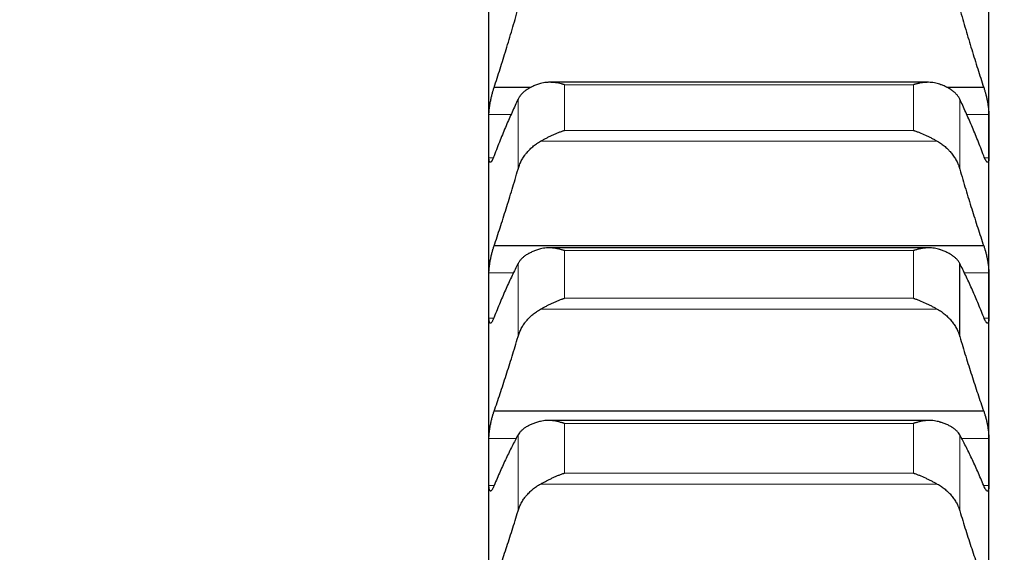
# Model space of a CAD drawing. Header units: inches. Extents: x 0 to 20790, y -12 to 14700.
# Tile 159 of 256: x 6214 to 6316, y 10402 to 10457. Entities that reach past the tile are written whole.
import ezdxf

# ---------------------------------------------------------------- set-up
doc = ezdxf.new("R2010")
doc.units = ezdxf.units.IN
doc.layers.add('1', color=7, linetype='Continuous', true_color=0xffffff)
doc.layers.add('254', color=7, linetype='Continuous', true_color=0xffffff)
doc.styles.add('latin_extended', font='simplex.shx')
doc.dimstyles.get("Standard").update_dxf_attribs({"dimtxt": 0.18, "dimasz": 0.18, "dimexe": 0.18, "dimexo": 0.0625, "dimgap": 0.09, "dimtad": 0, "dimtih": 1, "dimtoh": 1, "dimdec": 4, "dimzin": 0, "dimdsep": 46, "dimtxsty": 'Standard', "dimcen": 0.09, "dimadec": 0, "dimazin": 0, "dimtfac": 1, "dimtdec": 4, "dimtofl": 0, "dimtmove": 0, "dimatfit": 3, "dimfxl": 1, "dimtolj": 1, "dimtzin": 0, "dimarcsym": 0})

# ---------------------------------------------------------------- blocks, each defined once
blk = doc.blocks.new('_U2')
at = {"layer": '254', "color": 3, "linetype": 'Continuous', "lineweight": 13, "transparency": 16777216}
for p, q in [((7346.06, 11562.4), (7346.06, 8391.82)), ((658.56, 9851.46), (658.56, 8391.82)), ((781.06, 8426.82), (7223.56, 8426.82))]:
    blk.add_line(p, q, dxfattribs=at)
at = {"layer": '254', "color": 3, "transparency": 16777216}
for points in [[(781.06, 8447.23), (781.06, 8406.4), (658.56, 8426.82)], [(7223.56, 8406.4), (7223.56, 8447.23), (7346.06, 8426.82)]]:
    blk.add_solid(points, dxfattribs=at)
at = {"layer": 'Defpoints', "color": 0, "transparency": 16777216}
for p in [(7346.06, 11597.4), (658.56, 9886.46), (7346.06, 8426.82)]:
    blk.add_point(p, dxfattribs=at)
at = {"layer": '254', "color": 2, "lineweight": 13, "transparency": 16777216, "insert": (3786.47, 8610.57), "char_height": 122.5, "attachment_point": 1, "style": 'latin_extended'}
blk.add_mtext('\\A1;6687', dxfattribs=at)

msp = doc.modelspace()

# ---------------------------------------------------------------- linework, layer by layer
at = {"layer": '1', "color": 2, "linetype": 'Continuous', "lineweight": 25}
for p, q in [((6262.558, 10445.26), (6262.558, 10461.085)), ((6314.558, 10445.26), (6314.558, 10461.085)), ((6266.941, 10450.308), (6263.096, 10450.308)), ((6308.239, 10450.858), (6268.86, 10450.858)), ((6314.021, 10450.308), (6310.141, 10450.308)), ((6262.558, 10428.681), (6262.558, 10445.26)), ((6314.558, 10428.681), (6314.558, 10445.26)), ((6314.021, 10433.838), (6263.096, 10433.838)), ((6308.314, 10433.634), (6268.776, 10433.634)), ((6311.532, 10424.406), (6311.532, 10432.004)), ((6262.558, 10411.374), (6262.558, 10428.681)), ((6314.558, 10411.374), (6314.558, 10428.681)), ((6314.021, 10416.633), (6263.096, 10416.633)), ((6308.391, 10415.676), (6268.694, 10415.676)), ((6262.558, 10393.368), (6262.558, 10411.374)), ((6314.558, 10393.368), (6314.558, 10411.374))]:
    msp.add_line(p, q, dxfattribs=at)
at = {"layer": '1', "color": 110, "linetype": 'Continuous', "lineweight": 13}
for p, q in [((6306.702, 10450.606), (6270.414, 10450.606)), ((6270.414, 10445.853), (6270.414, 10450.606)), ((6306.702, 10445.853), (6306.702, 10450.606)), ((6265.585, 10441.819), (6265.585, 10449.098)), ((6311.532, 10441.819), (6311.532, 10449.098)), ((6264.909, 10447.501), (6262.561, 10447.501)), ((6314.556, 10447.501), (6312.208, 10447.501)), ((6306.702, 10445.853), (6270.414, 10445.853)), ((6309.19, 10444.729), (6267.927, 10444.729)), ((6263.013, 10443.019), (6262.561, 10443.019)), ((6314.556, 10443.019), (6314.1, 10443.019)), ((6306.702, 10433.355), (6270.414, 10433.355)), ((6270.414, 10428.393), (6270.414, 10433.355)), ((6306.702, 10428.393), (6306.702, 10433.355)), ((6265.585, 10424.406), (6265.585, 10432.004)), ((6265.148, 10431.024), (6262.561, 10431.024)), ((6314.556, 10431.024), (6311.968, 10431.024)), ((6306.702, 10428.393), (6270.414, 10428.393)), ((6309.19, 10427.26), (6267.927, 10427.26)), ((6263.058, 10426.337), (6262.561, 10426.337)), ((6314.556, 10426.337), (6314.056, 10426.337)), ((6306.702, 10415.369), (6270.414, 10415.369)), ((6270.414, 10410.207), (6270.414, 10415.369)), ((6306.702, 10410.207), (6306.702, 10415.369)), ((6265.585, 10406.272), (6265.585, 10414.177)), ((6311.532, 10406.272), (6311.532, 10414.177)), ((6265.415, 10413.817), (6262.561, 10413.817)), ((6314.556, 10413.817), (6311.702, 10413.817)), ((6306.702, 10410.207), (6270.414, 10410.207)), ((6309.19, 10409.066), (6267.927, 10409.066)), ((6263.087, 10408.932), (6262.561, 10408.932)), ((6314.556, 10408.932), (6314.085, 10408.932))]:
    msp.add_line(p, q, dxfattribs=at)
at = {"layer": '1', "color": 2, "linetype": 'Continuous', "lineweight": 25}
for points in [[(6263.096, 10450.308), (6263.307, 10450.949), (6263.727, 10452.251), (6264.352, 10454.264), (6264.971, 10456.339), (6265.381, 10457.762), (6265.585, 10458.484)], [(6311.532, 10458.484), (6311.736, 10457.762), (6312.146, 10456.339), (6312.765, 10454.264), (6313.39, 10452.251), (6313.81, 10450.949), (6314.021, 10450.308)], [(6265.585, 10449.098), (6265.381, 10448.671), (6264.971, 10447.783), (6264.352, 10446.359), (6263.727, 10444.843), (6263.307, 10443.77), (6263.096, 10443.218)], [(6314.021, 10443.218), (6313.81, 10443.77), (6313.39, 10444.843), (6312.765, 10446.359), (6312.146, 10447.783), (6311.736, 10448.671), (6311.532, 10449.098)], [(6262.558, 10445.26), (6262.558, 10446.007), (6262.559, 10446.754), (6262.561, 10447.501)], [(6314.556, 10447.501), (6314.557, 10446.754), (6314.558, 10446.007), (6314.558, 10445.26)], [(6262.561, 10443.019), (6262.559, 10443.766), (6262.558, 10444.513), (6262.558, 10445.26)], [(6314.558, 10445.26), (6314.558, 10444.513), (6314.557, 10443.766), (6314.556, 10443.019)], [(6263.096, 10433.838), (6263.307, 10434.46), (6263.727, 10435.725), (6264.352, 10437.688), (6264.971, 10439.715), (6265.381, 10441.111), (6265.585, 10441.819)], [(6311.532, 10441.819), (6311.736, 10441.111), (6312.146, 10439.715), (6312.765, 10437.688), (6313.39, 10435.725), (6313.81, 10434.46), (6314.021, 10433.838)], [(6265.585, 10432.004), (6265.381, 10431.603), (6264.971, 10430.769), (6264.352, 10429.422), (6263.727, 10427.978), (6263.307, 10426.953), (6263.096, 10426.424)], [(6314.021, 10426.424), (6313.81, 10426.953), (6313.39, 10427.978), (6312.765, 10429.422), (6312.146, 10430.769), (6311.736, 10431.603), (6311.532, 10432.004)], [(6262.558, 10428.681), (6262.558, 10429.462), (6262.559, 10430.243), (6262.561, 10431.024)], [(6314.556, 10431.024), (6314.557, 10430.243), (6314.558, 10429.462), (6314.558, 10428.681)], [(6262.561, 10426.337), (6262.559, 10427.118), (6262.558, 10427.9), (6262.558, 10428.681)], [(6314.558, 10428.681), (6314.558, 10427.9), (6314.557, 10427.118), (6314.556, 10426.337)], [(6263.096, 10416.633), (6263.307, 10417.234), (6263.727, 10418.461), (6264.352, 10420.37), (6264.971, 10422.347), (6265.381, 10423.712), (6265.585, 10424.406)], [(6311.532, 10424.406), (6311.736, 10423.712), (6312.146, 10422.347), (6312.765, 10420.37), (6313.39, 10418.461), (6313.81, 10417.234), (6314.021, 10416.633)], [(6265.585, 10414.177), (6265.381, 10413.804), (6264.971, 10413.024), (6264.352, 10411.755), (6263.727, 10410.388), (6263.307, 10409.411), (6263.096, 10408.906)], [(6314.021, 10408.906), (6313.81, 10409.411), (6313.39, 10410.388), (6312.765, 10411.755), (6312.146, 10413.024), (6311.736, 10413.804), (6311.532, 10414.177)], [(6262.558, 10411.374), (6262.558, 10412.188), (6262.559, 10413.002), (6262.561, 10413.817)], [(6314.556, 10413.817), (6314.557, 10413.002), (6314.558, 10412.188), (6314.558, 10411.374)], [(6262.561, 10408.932), (6262.559, 10409.746), (6262.558, 10410.56), (6262.558, 10411.374)], [(6314.558, 10411.374), (6314.558, 10410.56), (6314.557, 10409.746), (6314.556, 10408.932)], [(6263.096, 10398.719), (6263.307, 10399.3), (6263.727, 10400.485), (6264.352, 10402.337), (6264.971, 10404.262), (6265.381, 10405.593), (6265.585, 10406.272)], [(6311.532, 10406.272), (6311.736, 10405.593), (6312.146, 10404.262), (6312.765, 10402.337), (6313.39, 10400.485), (6313.81, 10399.3), (6314.021, 10398.719)]]:
    msp.add_open_spline(points, degree=3, dxfattribs=at)
for points, knots in [([(6262.561, 10447.501), (6262.561, 10447.545), (6262.563, 10447.636), (6262.571, 10447.786), (6262.58, 10447.894), (6262.588, 10447.978), (6262.591, 10448.007), (6262.597, 10448.064), (6262.6, 10448.093), (6262.618, 10448.241), (6262.634, 10448.363), (6262.659, 10448.521), (6262.664, 10448.553), (6262.672, 10448.601), (6262.675, 10448.617), (6262.681, 10448.649), (6262.695, 10448.73), (6262.721, 10448.875), (6262.747, 10449.005), (6262.774, 10449.134), (6262.788, 10449.199), (6262.832, 10449.393), (6262.863, 10449.518), (6262.91, 10449.7), (6262.927, 10449.76), (6262.951, 10449.849), (6262.96, 10449.878), (6262.976, 10449.936), (6262.985, 10449.964), (6263.027, 10450.104), (6263.061, 10450.21), (6263.096, 10450.308)], [0, 0, 0, 0, 0.0625, 0.125, 0.1875, 0.1875, 0.21875, 0.21875, 0.25, 0.25, 0.375, 0.375, 0.40625, 0.40625, 0.421875, 0.421875, 0.4375, 0.5, 0.5625, 0.5625, 0.625, 0.625, 0.75, 0.75, 0.8125, 0.8125, 0.84375, 0.84375, 0.875, 0.875, 1, 1, 1, 1]), ([(6267.927, 10450.734), (6267.781, 10450.691), (6267.641, 10450.645), (6267.372, 10450.546), (6267.114, 10450.44), (6266.878, 10450.32), (6266.738, 10450.241), (6266.71, 10450.225), (6266.655, 10450.192), (6266.628, 10450.175), (6266.547, 10450.125), (6266.496, 10450.091), (6266.346, 10449.987), (6266.253, 10449.915), (6266.082, 10449.766), (6266.003, 10449.688), (6265.895, 10449.569), (6265.86, 10449.528), (6265.811, 10449.466), (6265.796, 10449.445), (6265.765, 10449.403), (6265.75, 10449.382), (6265.677, 10449.275), (6265.627, 10449.188), (6265.585, 10449.098)], [0, 0, 0, 0, 0.125, 0.125, 0.25, 0.375, 0.375, 0.40625, 0.40625, 0.4375, 0.4375, 0.5, 0.5, 0.625, 0.625, 0.75, 0.75, 0.8125, 0.8125, 0.84375, 0.84375, 0.875, 0.875, 1, 1, 1, 1]), ([(6270.414, 10450.606), (6270.411, 10450.607), (6270.408, 10450.608), (6270.401, 10450.61), (6270.398, 10450.611), (6270.388, 10450.614), (6270.368, 10450.62), (6270.321, 10450.633), (6270.229, 10450.659), (6270.15, 10450.68), (6269.992, 10450.719), (6269.887, 10450.742), (6269.573, 10450.803), (6269.365, 10450.831), (6269.054, 10450.854), (6268.95, 10450.858), (6268.795, 10450.857), (6268.743, 10450.856), (6268.639, 10450.852), (6268.587, 10450.849), (6268.432, 10450.836), (6268.33, 10450.823), (6268.127, 10450.786), (6268.027, 10450.763), (6267.927, 10450.734)], [0, 0, 0, 0, 0.0039063, 0.0039063, 0.0078125, 0.0078125, 0.015625, 0.03125, 0.0625, 0.125, 0.125, 0.25, 0.25, 0.5, 0.5, 0.625, 0.625, 0.6875, 0.6875, 0.75, 0.75, 0.875, 0.875, 1, 1, 1, 1]), ([(6309.19, 10450.734), (6309.09, 10450.763), (6308.99, 10450.786), (6308.789, 10450.823), (6308.687, 10450.836), (6308.484, 10450.853), (6308.381, 10450.857), (6308.174, 10450.858), (6308.07, 10450.854), (6307.86, 10450.839), (6307.756, 10450.828), (6307.546, 10450.8), (6307.441, 10450.783), (6307.231, 10450.742), (6307.125, 10450.719), (6306.967, 10450.68), (6306.888, 10450.659), (6306.795, 10450.633), (6306.749, 10450.62), (6306.729, 10450.614), (6306.716, 10450.61), (6306.709, 10450.608), (6306.702, 10450.606)], [0, 0, 0, 0, 0.125, 0.125, 0.25, 0.25, 0.375, 0.375, 0.5, 0.5, 0.625, 0.625, 0.75, 0.75, 0.875, 0.875, 0.9375, 0.96875, 0.984375, 0.9921875, 0.9921875, 1, 1, 1, 1]), ([(6311.532, 10449.098), (6311.489, 10449.188), (6311.439, 10449.275), (6311.325, 10449.444), (6311.196, 10449.608), (6311.038, 10449.763), (6310.909, 10449.875), (6310.864, 10449.912), (6310.794, 10449.967), (6310.77, 10449.985), (6310.721, 10450.021), (6310.697, 10450.038), (6310.572, 10450.125), (6310.36, 10450.258), (6310.125, 10450.377), (6309.878, 10450.49), (6309.749, 10450.544), (6309.579, 10450.607), (6309.544, 10450.619), (6309.475, 10450.643), (6309.37, 10450.679), (6309.263, 10450.712), (6309.19, 10450.734)], [0, 0, 0, 0, 0.125, 0.125, 0.25, 0.375, 0.375, 0.4375, 0.4375, 0.46875, 0.46875, 0.5, 0.5, 0.625, 0.75, 0.75, 0.875, 0.875, 0.90625, 0.90625, 0.9375, 1, 1, 1, 1]), ([(6314.021, 10450.308), (6314.055, 10450.21), (6314.089, 10450.105), (6314.14, 10449.938), (6314.156, 10449.881), (6314.181, 10449.793), (6314.189, 10449.763), (6314.206, 10449.702), (6314.214, 10449.672), (6314.254, 10449.519), (6314.284, 10449.394), (6314.328, 10449.202), (6314.342, 10449.137), (6314.362, 10449.04), (6314.369, 10449.007), (6314.382, 10448.942), (6314.388, 10448.909), (6314.419, 10448.747), (6314.442, 10448.619), (6314.467, 10448.461), (6314.471, 10448.43), (6314.481, 10448.367), (6314.485, 10448.336), (6314.498, 10448.243), (6314.506, 10448.183), (6314.527, 10448.007), (6314.537, 10447.896), (6314.546, 10447.764), (6314.548, 10447.738), (6314.551, 10447.688), (6314.552, 10447.663), (6314.555, 10447.591), (6314.556, 10447.545), (6314.556, 10447.501)], [0, 0, 0, 0, 0.125, 0.125, 0.1875, 0.1875, 0.21875, 0.21875, 0.25, 0.25, 0.375, 0.375, 0.4375, 0.4375, 0.46875, 0.46875, 0.5, 0.5, 0.625, 0.625, 0.65625, 0.65625, 0.6875, 0.6875, 0.75, 0.75, 0.875, 0.875, 0.90625, 0.90625, 0.9375, 0.9375, 1, 1, 1, 1]), ([(6267.927, 10444.729), (6268.026, 10444.785), (6268.127, 10444.841), (6268.328, 10444.951), (6268.429, 10445.006), (6268.633, 10445.113), (6268.736, 10445.165), (6268.942, 10445.267), (6269.046, 10445.317), (6269.256, 10445.415), (6269.361, 10445.461), (6269.571, 10445.551), (6269.676, 10445.594), (6269.886, 10445.675), (6269.991, 10445.714), (6270.15, 10445.769), (6270.229, 10445.795), (6270.322, 10445.825), (6270.368, 10445.839), (6270.388, 10445.845), (6270.401, 10445.849), (6270.408, 10445.851), (6270.414, 10445.853)], [0, 0, 0, 0, 0.125, 0.125, 0.25, 0.25, 0.375, 0.375, 0.5, 0.5, 0.625, 0.625, 0.75, 0.75, 0.875, 0.875, 0.9375, 0.96875, 0.984375, 0.9921875, 0.9921875, 1, 1, 1, 1]), ([(6306.702, 10445.853), (6306.706, 10445.852), (6306.709, 10445.851), (6306.716, 10445.849), (6306.719, 10445.848), (6306.729, 10445.845), (6306.749, 10445.839), (6306.795, 10445.825), (6306.888, 10445.795), (6306.967, 10445.769), (6307.125, 10445.714), (6307.23, 10445.675), (6307.544, 10445.554), (6307.752, 10445.465), (6308.063, 10445.321), (6308.166, 10445.271), (6308.322, 10445.194), (6308.374, 10445.168), (6308.477, 10445.115), (6308.529, 10445.089), (6308.684, 10445.007), (6308.787, 10444.953), (6308.989, 10444.841), (6309.09, 10444.785), (6309.19, 10444.729)], [0, 0, 0, 0, 0.0039062, 0.0039062, 0.0078125, 0.0078125, 0.015625, 0.03125, 0.0625, 0.125, 0.125, 0.25, 0.25, 0.5, 0.5, 0.625, 0.625, 0.6875, 0.6875, 0.75, 0.75, 0.875, 0.875, 1, 1, 1, 1]), ([(6265.585, 10441.819), (6265.627, 10441.967), (6265.677, 10442.113), (6265.792, 10442.399), (6265.921, 10442.679), (6266.079, 10442.95), (6266.208, 10443.149), (6266.253, 10443.214), (6266.323, 10443.312), (6266.347, 10443.344), (6266.395, 10443.408), (6266.42, 10443.439), (6266.545, 10443.595), (6266.756, 10443.836), (6266.991, 10444.057), (6267.238, 10444.268), (6267.368, 10444.368), (6267.538, 10444.487), (6267.572, 10444.51), (6267.641, 10444.556), (6267.746, 10444.624), (6267.854, 10444.688), (6267.927, 10444.729)], [0, 0, 0, 0, 0.125, 0.125, 0.25, 0.375, 0.375, 0.4375, 0.4375, 0.46875, 0.46875, 0.5, 0.5, 0.625, 0.75, 0.75, 0.875, 0.875, 0.90625, 0.90625, 0.9375, 1, 1, 1, 1]), ([(6309.19, 10444.729), (6309.336, 10444.647), (6309.476, 10444.559), (6309.744, 10444.371), (6310.002, 10444.172), (6310.238, 10443.951), (6310.379, 10443.806), (6310.407, 10443.776), (6310.462, 10443.717), (6310.489, 10443.687), (6310.569, 10443.596), (6310.621, 10443.534), (6310.77, 10443.347), (6310.863, 10443.218), (6311.035, 10442.955), (6311.114, 10442.82), (6311.222, 10442.613), (6311.256, 10442.543), (6311.305, 10442.437), (6311.321, 10442.401), (6311.352, 10442.33), (6311.367, 10442.294), (6311.439, 10442.113), (6311.489, 10441.967), (6311.532, 10441.819)], [0, 0, 0, 0, 0.125, 0.125, 0.25, 0.375, 0.375, 0.40625, 0.40625, 0.4375, 0.4375, 0.5, 0.5, 0.625, 0.625, 0.75, 0.75, 0.8125, 0.8125, 0.84375, 0.84375, 0.875, 0.875, 1, 1, 1, 1]), ([(6263.096, 10443.218), (6263.061, 10443.121), (6263.027, 10443.033), (6262.977, 10442.916), (6262.96, 10442.879), (6262.936, 10442.828), (6262.927, 10442.811), (6262.911, 10442.779), (6262.903, 10442.764), (6262.863, 10442.691), (6262.832, 10442.645), (6262.789, 10442.593), (6262.775, 10442.578), (6262.755, 10442.561), (6262.748, 10442.556), (6262.735, 10442.548), (6262.728, 10442.544), (6262.697, 10442.531), (6262.675, 10442.533), (6262.65, 10442.552), (6262.645, 10442.557), (6262.636, 10442.568), (6262.631, 10442.574), (6262.619, 10442.595), (6262.611, 10442.612), (6262.59, 10442.673), (6262.579, 10442.725), (6262.57, 10442.806), (6262.569, 10442.823), (6262.566, 10442.859), (6262.565, 10442.877), (6262.562, 10442.934), (6262.561, 10442.975), (6262.561, 10443.019)], [0, 0, 0, 0, 0.125, 0.125, 0.1875, 0.1875, 0.21875, 0.21875, 0.25, 0.25, 0.375, 0.375, 0.4375, 0.4375, 0.46875, 0.46875, 0.5, 0.5, 0.625, 0.625, 0.65625, 0.65625, 0.6875, 0.6875, 0.75, 0.75, 0.875, 0.875, 0.90625, 0.90625, 0.9375, 0.9375, 1, 1, 1, 1]), ([(6314.556, 10443.019), (6314.556, 10442.975), (6314.554, 10442.894), (6314.545, 10442.789), (6314.537, 10442.73), (6314.529, 10442.69), (6314.526, 10442.677), (6314.52, 10442.654), (6314.516, 10442.643), (6314.499, 10442.592), (6314.482, 10442.564), (6314.457, 10442.545), (6314.452, 10442.542), (6314.444, 10442.539), (6314.441, 10442.538), (6314.436, 10442.536), (6314.422, 10442.534), (6314.395, 10442.538), (6314.369, 10442.555), (6314.342, 10442.577), (6314.328, 10442.592), (6314.284, 10442.645), (6314.254, 10442.691), (6314.206, 10442.778), (6314.19, 10442.809), (6314.165, 10442.86), (6314.157, 10442.878), (6314.14, 10442.915), (6314.132, 10442.934), (6314.089, 10443.033), (6314.055, 10443.121), (6314.021, 10443.218)], [0, 0, 0, 0, 0.0625, 0.125, 0.1875, 0.1875, 0.21875, 0.21875, 0.25, 0.25, 0.375, 0.375, 0.40625, 0.40625, 0.421875, 0.421875, 0.4375, 0.5, 0.5625, 0.5625, 0.625, 0.625, 0.75, 0.75, 0.8125, 0.8125, 0.84375, 0.84375, 0.875, 0.875, 1, 1, 1, 1]), ([(6262.561, 10431.024), (6262.561, 10431.07), (6262.563, 10431.165), (6262.571, 10431.32), (6262.58, 10431.431), (6262.588, 10431.517), (6262.591, 10431.546), (6262.597, 10431.605), (6262.6, 10431.635), (6262.618, 10431.785), (6262.634, 10431.909), (6262.659, 10432.069), (6262.664, 10432.101), (6262.672, 10432.149), (6262.675, 10432.166), (6262.681, 10432.198), (6262.695, 10432.279), (6262.721, 10432.425), (6262.747, 10432.554), (6262.774, 10432.684), (6262.788, 10432.748), (6262.832, 10432.941), (6262.863, 10433.065), (6262.91, 10433.245), (6262.927, 10433.304), (6262.951, 10433.391), (6262.96, 10433.419), (6262.976, 10433.476), (6262.985, 10433.504), (6263.027, 10433.641), (6263.061, 10433.743), (6263.096, 10433.838)], [0, 0, 0, 0, 0.0625, 0.125, 0.1875, 0.1875, 0.21875, 0.21875, 0.25, 0.25, 0.375, 0.375, 0.40625, 0.40625, 0.421875, 0.421875, 0.4375, 0.5, 0.5625, 0.5625, 0.625, 0.625, 0.75, 0.75, 0.8125, 0.8125, 0.84375, 0.84375, 0.875, 0.875, 1, 1, 1, 1]), ([(6270.414, 10433.355), (6270.411, 10433.356), (6270.408, 10433.357), (6270.401, 10433.359), (6270.398, 10433.36), (6270.388, 10433.363), (6270.368, 10433.369), (6270.321, 10433.383), (6270.229, 10433.41), (6270.15, 10433.432), (6269.992, 10433.474), (6269.887, 10433.498), (6269.573, 10433.564), (6269.365, 10433.597), (6269.054, 10433.625), (6268.95, 10433.631), (6268.795, 10433.634), (6268.743, 10433.634), (6268.639, 10433.632), (6268.587, 10433.63), (6268.432, 10433.62), (6268.33, 10433.609), (6268.127, 10433.577), (6268.027, 10433.556), (6267.927, 10433.528)], [0, 0, 0, 0, 0.0039063, 0.0039063, 0.0078125, 0.0078125, 0.015625, 0.03125, 0.0625, 0.125, 0.125, 0.25, 0.25, 0.5, 0.5, 0.625, 0.625, 0.6875, 0.6875, 0.75, 0.75, 0.875, 0.875, 1, 1, 1, 1]), ([(6309.19, 10433.528), (6309.09, 10433.556), (6308.99, 10433.577), (6308.789, 10433.609), (6308.687, 10433.62), (6308.484, 10433.633), (6308.381, 10433.635), (6308.174, 10433.631), (6308.07, 10433.625), (6307.86, 10433.607), (6307.756, 10433.594), (6307.546, 10433.562), (6307.441, 10433.543), (6307.231, 10433.499), (6307.125, 10433.474), (6306.967, 10433.432), (6306.888, 10433.41), (6306.795, 10433.383), (6306.749, 10433.369), (6306.729, 10433.363), (6306.716, 10433.359), (6306.709, 10433.357), (6306.702, 10433.355)], [0, 0, 0, 0, 0.125, 0.125, 0.25, 0.25, 0.375, 0.375, 0.5, 0.5, 0.625, 0.625, 0.75, 0.75, 0.875, 0.875, 0.9375, 0.96875, 0.984375, 0.9921875, 0.9921875, 1, 1, 1, 1]), ([(6314.021, 10433.838), (6314.055, 10433.743), (6314.089, 10433.641), (6314.14, 10433.478), (6314.156, 10433.422), (6314.181, 10433.336), (6314.189, 10433.306), (6314.206, 10433.247), (6314.214, 10433.217), (6314.254, 10433.066), (6314.284, 10432.942), (6314.328, 10432.751), (6314.342, 10432.687), (6314.362, 10432.59), (6314.369, 10432.557), (6314.382, 10432.492), (6314.388, 10432.459), (6314.419, 10432.297), (6314.442, 10432.168), (6314.467, 10432.009), (6314.471, 10431.977), (6314.481, 10431.913), (6314.485, 10431.882), (6314.498, 10431.788), (6314.506, 10431.726), (6314.527, 10431.547), (6314.537, 10431.433), (6314.546, 10431.298), (6314.548, 10431.271), (6314.551, 10431.219), (6314.552, 10431.193), (6314.555, 10431.118), (6314.556, 10431.07), (6314.556, 10431.024)], [0, 0, 0, 0, 0.125, 0.125, 0.1875, 0.1875, 0.21875, 0.21875, 0.25, 0.25, 0.375, 0.375, 0.4375, 0.4375, 0.46875, 0.46875, 0.5, 0.5, 0.625, 0.625, 0.65625, 0.65625, 0.6875, 0.6875, 0.75, 0.75, 0.875, 0.875, 0.90625, 0.90625, 0.9375, 0.9375, 1, 1, 1, 1]), ([(6267.927, 10433.528), (6267.781, 10433.489), (6267.641, 10433.446), (6267.372, 10433.354), (6267.114, 10433.256), (6266.878, 10433.144), (6266.738, 10433.071), (6266.71, 10433.056), (6266.655, 10433.025), (6266.628, 10433.01), (6266.547, 10432.963), (6266.496, 10432.932), (6266.346, 10432.835), (6266.253, 10432.767), (6266.082, 10432.628), (6266.003, 10432.556), (6265.895, 10432.444), (6265.86, 10432.406), (6265.811, 10432.348), (6265.796, 10432.329), (6265.765, 10432.289), (6265.75, 10432.27), (6265.677, 10432.17), (6265.627, 10432.088), (6265.585, 10432.004)], [0, 0, 0, 0, 0.125, 0.125, 0.25, 0.375, 0.375, 0.40625, 0.40625, 0.4375, 0.4375, 0.5, 0.5, 0.625, 0.625, 0.75, 0.75, 0.8125, 0.8125, 0.84375, 0.84375, 0.875, 0.875, 1, 1, 1, 1]), ([(6311.532, 10432.004), (6311.489, 10432.088), (6311.439, 10432.169), (6311.325, 10432.327), (6311.196, 10432.481), (6311.038, 10432.625), (6310.909, 10432.731), (6310.864, 10432.765), (6310.794, 10432.816), (6310.77, 10432.833), (6310.721, 10432.866), (6310.697, 10432.882), (6310.572, 10432.963), (6310.36, 10433.087), (6310.125, 10433.198), (6309.878, 10433.303), (6309.749, 10433.352), (6309.579, 10433.411), (6309.544, 10433.422), (6309.475, 10433.445), (6309.37, 10433.478), (6309.263, 10433.509), (6309.19, 10433.528)], [0, 0, 0, 0, 0.125, 0.125, 0.25, 0.375, 0.375, 0.4375, 0.4375, 0.46875, 0.46875, 0.5, 0.5, 0.625, 0.75, 0.75, 0.875, 0.875, 0.90625, 0.90625, 0.9375, 1, 1, 1, 1]), ([(6267.927, 10427.26), (6268.026, 10427.316), (6268.127, 10427.371), (6268.328, 10427.48), (6268.429, 10427.534), (6268.633, 10427.64), (6268.736, 10427.693), (6268.942, 10427.796), (6269.046, 10427.846), (6269.256, 10427.944), (6269.361, 10427.991), (6269.571, 10428.082), (6269.676, 10428.126), (6269.886, 10428.209), (6269.991, 10428.249), (6270.15, 10428.306), (6270.229, 10428.333), (6270.322, 10428.364), (6270.368, 10428.379), (6270.388, 10428.385), (6270.401, 10428.389), (6270.408, 10428.391), (6270.414, 10428.393)], [0, 0, 0, 0, 0.125, 0.125, 0.25, 0.25, 0.375, 0.375, 0.5, 0.5, 0.625, 0.625, 0.75, 0.75, 0.875, 0.875, 0.9375, 0.96875, 0.984375, 0.9921875, 0.9921875, 1, 1, 1, 1]), ([(6306.702, 10428.393), (6306.706, 10428.392), (6306.709, 10428.391), (6306.716, 10428.389), (6306.719, 10428.388), (6306.729, 10428.385), (6306.749, 10428.379), (6306.795, 10428.364), (6306.888, 10428.333), (6306.967, 10428.306), (6307.125, 10428.249), (6307.23, 10428.21), (6307.544, 10428.085), (6307.752, 10427.995), (6308.063, 10427.849), (6308.166, 10427.799), (6308.322, 10427.722), (6308.374, 10427.696), (6308.477, 10427.643), (6308.529, 10427.616), (6308.684, 10427.536), (6308.787, 10427.481), (6308.989, 10427.371), (6309.09, 10427.316), (6309.19, 10427.26)], [0, 0, 0, 0, 0.0039062, 0.0039062, 0.0078125, 0.0078125, 0.015625, 0.03125, 0.0625, 0.125, 0.125, 0.25, 0.25, 0.5, 0.5, 0.625, 0.625, 0.6875, 0.6875, 0.75, 0.75, 0.875, 0.875, 1, 1, 1, 1]), ([(6263.096, 10426.424), (6263.061, 10426.33), (6263.027, 10426.246), (6262.977, 10426.135), (6262.96, 10426.101), (6262.936, 10426.052), (6262.927, 10426.037), (6262.911, 10426.007), (6262.903, 10425.993), (6262.863, 10425.926), (6262.832, 10425.885), (6262.789, 10425.84), (6262.775, 10425.828), (6262.755, 10425.815), (6262.748, 10425.811), (6262.735, 10425.805), (6262.728, 10425.803), (6262.697, 10425.797), (6262.675, 10425.804), (6262.65, 10425.829), (6262.645, 10425.835), (6262.636, 10425.849), (6262.631, 10425.856), (6262.619, 10425.881), (6262.611, 10425.901), (6262.59, 10425.969), (6262.579, 10426.026), (6262.57, 10426.113), (6262.569, 10426.131), (6262.566, 10426.169), (6262.565, 10426.188), (6262.562, 10426.249), (6262.561, 10426.292), (6262.561, 10426.337)], [0, 0, 0, 0, 0.125, 0.125, 0.1875, 0.1875, 0.21875, 0.21875, 0.25, 0.25, 0.375, 0.375, 0.4375, 0.4375, 0.46875, 0.46875, 0.5, 0.5, 0.625, 0.625, 0.65625, 0.65625, 0.6875, 0.6875, 0.75, 0.75, 0.875, 0.875, 0.90625, 0.90625, 0.9375, 0.9375, 1, 1, 1, 1]), ([(6265.585, 10424.406), (6265.627, 10424.551), (6265.677, 10424.693), (6265.792, 10424.973), (6265.921, 10425.248), (6266.079, 10425.514), (6266.208, 10425.709), (6266.253, 10425.773), (6266.323, 10425.868), (6266.347, 10425.9), (6266.395, 10425.963), (6266.42, 10425.994), (6266.545, 10426.147), (6266.756, 10426.383), (6266.991, 10426.6), (6267.238, 10426.807), (6267.368, 10426.906), (6267.538, 10427.022), (6267.572, 10427.045), (6267.641, 10427.09), (6267.746, 10427.157), (6267.854, 10427.22), (6267.927, 10427.26)], [0, 0, 0, 0, 0.125, 0.125, 0.25, 0.375, 0.375, 0.4375, 0.4375, 0.46875, 0.46875, 0.5, 0.5, 0.625, 0.75, 0.75, 0.875, 0.875, 0.90625, 0.90625, 0.9375, 1, 1, 1, 1]), ([(6309.19, 10427.26), (6309.336, 10427.18), (6309.476, 10427.093), (6309.744, 10426.909), (6310.002, 10426.713), (6310.238, 10426.496), (6310.379, 10426.353), (6310.407, 10426.324), (6310.462, 10426.266), (6310.489, 10426.237), (6310.569, 10426.147), (6310.621, 10426.087), (6310.77, 10425.903), (6310.863, 10425.777), (6311.035, 10425.519), (6311.114, 10425.386), (6311.222, 10425.183), (6311.256, 10425.115), (6311.305, 10425.011), (6311.321, 10424.976), (6311.352, 10424.906), (6311.367, 10424.871), (6311.439, 10424.694), (6311.489, 10424.551), (6311.532, 10424.406)], [0, 0, 0, 0, 0.125, 0.125, 0.25, 0.375, 0.375, 0.40625, 0.40625, 0.4375, 0.4375, 0.5, 0.5, 0.625, 0.625, 0.75, 0.75, 0.8125, 0.8125, 0.84375, 0.84375, 0.875, 0.875, 1, 1, 1, 1]), ([(6314.556, 10426.337), (6314.556, 10426.292), (6314.554, 10426.206), (6314.545, 10426.095), (6314.537, 10426.031), (6314.529, 10425.987), (6314.526, 10425.974), (6314.52, 10425.948), (6314.516, 10425.935), (6314.499, 10425.878), (6314.482, 10425.845), (6314.457, 10425.82), (6314.452, 10425.815), (6314.444, 10425.81), (6314.441, 10425.808), (6314.436, 10425.806), (6314.422, 10425.8), (6314.395, 10425.799), (6314.369, 10425.81), (6314.342, 10425.827), (6314.328, 10425.839), (6314.284, 10425.884), (6314.254, 10425.926), (6314.206, 10426.006), (6314.19, 10426.035), (6314.165, 10426.083), (6314.157, 10426.1), (6314.14, 10426.135), (6314.132, 10426.153), (6314.089, 10426.246), (6314.055, 10426.33), (6314.021, 10426.424)], [0, 0, 0, 0, 0.0625, 0.125, 0.1875, 0.1875, 0.21875, 0.21875, 0.25, 0.25, 0.375, 0.375, 0.40625, 0.40625, 0.421875, 0.421875, 0.4375, 0.5, 0.5625, 0.5625, 0.625, 0.625, 0.75, 0.75, 0.8125, 0.8125, 0.84375, 0.84375, 0.875, 0.875, 1, 1, 1, 1]), ([(6262.561, 10413.817), (6262.561, 10413.864), (6262.563, 10413.963), (6262.571, 10414.122), (6262.58, 10414.236), (6262.588, 10414.324), (6262.591, 10414.354), (6262.597, 10414.414), (6262.6, 10414.445), (6262.618, 10414.597), (6262.634, 10414.723), (6262.659, 10414.884), (6262.664, 10414.916), (6262.672, 10414.965), (6262.675, 10414.981), (6262.681, 10415.014), (6262.695, 10415.096), (6262.721, 10415.242), (6262.747, 10415.371), (6262.774, 10415.499), (6262.788, 10415.564), (6262.832, 10415.755), (6262.863, 10415.878), (6262.91, 10416.055), (6262.927, 10416.113), (6262.951, 10416.198), (6262.96, 10416.226), (6262.976, 10416.281), (6262.985, 10416.308), (6263.027, 10416.442), (6263.061, 10416.541), (6263.096, 10416.633)], [0, 0, 0, 0, 0.0625, 0.125, 0.1875, 0.1875, 0.21875, 0.21875, 0.25, 0.25, 0.375, 0.375, 0.40625, 0.40625, 0.421875, 0.421875, 0.4375, 0.5, 0.5625, 0.5625, 0.625, 0.625, 0.75, 0.75, 0.8125, 0.8125, 0.84375, 0.84375, 0.875, 0.875, 1, 1, 1, 1]), ([(6314.021, 10416.633), (6314.055, 10416.541), (6314.089, 10416.442), (6314.14, 10416.283), (6314.156, 10416.229), (6314.181, 10416.144), (6314.189, 10416.115), (6314.206, 10416.057), (6314.214, 10416.027), (6314.254, 10415.878), (6314.284, 10415.756), (6314.328, 10415.567), (6314.342, 10415.503), (6314.362, 10415.406), (6314.369, 10415.373), (6314.382, 10415.308), (6314.388, 10415.275), (6314.419, 10415.113), (6314.442, 10414.984), (6314.467, 10414.823), (6314.471, 10414.791), (6314.481, 10414.727), (6314.485, 10414.695), (6314.498, 10414.6), (6314.506, 10414.537), (6314.527, 10414.355), (6314.537, 10414.238), (6314.546, 10414.099), (6314.548, 10414.072), (6314.551, 10414.018), (6314.552, 10413.991), (6314.555, 10413.914), (6314.556, 10413.864), (6314.556, 10413.817)], [0, 0, 0, 0, 0.125, 0.125, 0.1875, 0.1875, 0.21875, 0.21875, 0.25, 0.25, 0.375, 0.375, 0.4375, 0.4375, 0.46875, 0.46875, 0.5, 0.5, 0.625, 0.625, 0.65625, 0.65625, 0.6875, 0.6875, 0.75, 0.75, 0.875, 0.875, 0.90625, 0.90625, 0.9375, 0.9375, 1, 1, 1, 1]), ([(6267.927, 10415.588), (6267.781, 10415.551), (6267.641, 10415.512), (6267.372, 10415.427), (6267.114, 10415.337), (6266.878, 10415.234), (6266.738, 10415.166), (6266.71, 10415.152), (6266.655, 10415.124), (6266.628, 10415.11), (6266.547, 10415.067), (6266.496, 10415.038), (6266.346, 10414.948), (6266.253, 10414.886), (6266.082, 10414.757), (6266.003, 10414.69), (6265.895, 10414.586), (6265.86, 10414.551), (6265.811, 10414.497), (6265.796, 10414.479), (6265.765, 10414.443), (6265.75, 10414.424), (6265.677, 10414.331), (6265.627, 10414.255), (6265.585, 10414.177)], [0, 0, 0, 0, 0.125, 0.125, 0.25, 0.375, 0.375, 0.40625, 0.40625, 0.4375, 0.4375, 0.5, 0.5, 0.625, 0.625, 0.75, 0.75, 0.8125, 0.8125, 0.84375, 0.84375, 0.875, 0.875, 1, 1, 1, 1]), ([(6270.414, 10415.369), (6270.411, 10415.37), (6270.408, 10415.371), (6270.401, 10415.373), (6270.398, 10415.374), (6270.388, 10415.378), (6270.368, 10415.384), (6270.321, 10415.399), (6270.229, 10415.427), (6270.15, 10415.45), (6269.992, 10415.493), (6269.887, 10415.52), (6269.573, 10415.591), (6269.365, 10415.627), (6269.054, 10415.661), (6268.95, 10415.669), (6268.795, 10415.675), (6268.743, 10415.676), (6268.639, 10415.676), (6268.587, 10415.675), (6268.432, 10415.668), (6268.33, 10415.66), (6268.127, 10415.632), (6268.027, 10415.613), (6267.927, 10415.588)], [0, 0, 0, 0, 0.0039063, 0.0039063, 0.0078125, 0.0078125, 0.015625, 0.03125, 0.0625, 0.125, 0.125, 0.25, 0.25, 0.5, 0.5, 0.625, 0.625, 0.6875, 0.6875, 0.75, 0.75, 0.875, 0.875, 1, 1, 1, 1]), ([(6309.19, 10415.588), (6309.09, 10415.613), (6308.99, 10415.632), (6308.789, 10415.659), (6308.687, 10415.668), (6308.484, 10415.677), (6308.381, 10415.677), (6308.174, 10415.669), (6308.07, 10415.662), (6307.86, 10415.639), (6307.756, 10415.624), (6307.546, 10415.588), (6307.441, 10415.568), (6307.231, 10415.52), (6307.125, 10415.493), (6306.967, 10415.45), (6306.888, 10415.427), (6306.795, 10415.399), (6306.749, 10415.384), (6306.729, 10415.378), (6306.716, 10415.373), (6306.709, 10415.371), (6306.702, 10415.369)], [0, 0, 0, 0, 0.125, 0.125, 0.25, 0.25, 0.375, 0.375, 0.5, 0.5, 0.625, 0.625, 0.75, 0.75, 0.875, 0.875, 0.9375, 0.96875, 0.984375, 0.9921875, 0.9921875, 1, 1, 1, 1]), ([(6311.532, 10414.177), (6311.489, 10414.255), (6311.439, 10414.331), (6311.325, 10414.478), (6311.196, 10414.62), (6311.038, 10414.754), (6310.909, 10414.852), (6310.864, 10414.884), (6310.794, 10414.931), (6310.77, 10414.946), (6310.721, 10414.977), (6310.697, 10414.992), (6310.572, 10415.067), (6310.36, 10415.181), (6310.125, 10415.283), (6309.878, 10415.38), (6309.749, 10415.426), (6309.579, 10415.48), (6309.544, 10415.49), (6309.475, 10415.511), (6309.37, 10415.541), (6309.263, 10415.57), (6309.19, 10415.588)], [0, 0, 0, 0, 0.125, 0.125, 0.25, 0.375, 0.375, 0.4375, 0.4375, 0.46875, 0.46875, 0.5, 0.5, 0.625, 0.75, 0.75, 0.875, 0.875, 0.90625, 0.90625, 0.9375, 1, 1, 1, 1]), ([(6267.927, 10409.066), (6268.026, 10409.121), (6268.127, 10409.175), (6268.328, 10409.283), (6268.429, 10409.336), (6268.633, 10409.442), (6268.736, 10409.495), (6268.942, 10409.598), (6269.046, 10409.648), (6269.256, 10409.747), (6269.361, 10409.795), (6269.571, 10409.887), (6269.676, 10409.932), (6269.886, 10410.017), (6269.991, 10410.058), (6270.15, 10410.116), (6270.229, 10410.144), (6270.322, 10410.176), (6270.368, 10410.192), (6270.388, 10410.198), (6270.401, 10410.203), (6270.408, 10410.205), (6270.414, 10410.207)], [0, 0, 0, 0, 0.125, 0.125, 0.25, 0.25, 0.375, 0.375, 0.5, 0.5, 0.625, 0.625, 0.75, 0.75, 0.875, 0.875, 0.9375, 0.96875, 0.984375, 0.9921875, 0.9921875, 1, 1, 1, 1]), ([(6306.702, 10410.207), (6306.706, 10410.206), (6306.709, 10410.205), (6306.716, 10410.203), (6306.719, 10410.201), (6306.729, 10410.198), (6306.749, 10410.192), (6306.795, 10410.176), (6306.888, 10410.144), (6306.967, 10410.116), (6307.125, 10410.058), (6307.23, 10410.017), (6307.544, 10409.89), (6307.752, 10409.798), (6308.063, 10409.652), (6308.166, 10409.602), (6308.322, 10409.524), (6308.374, 10409.498), (6308.477, 10409.445), (6308.529, 10409.419), (6308.684, 10409.338), (6308.787, 10409.284), (6308.989, 10409.175), (6309.09, 10409.121), (6309.19, 10409.066)], [0, 0, 0, 0, 0.0039063, 0.0039063, 0.0078125, 0.0078125, 0.015625, 0.03125, 0.0625, 0.125, 0.125, 0.25, 0.25, 0.5, 0.5, 0.625, 0.625, 0.6875, 0.6875, 0.75, 0.75, 0.875, 0.875, 1, 1, 1, 1]), ([(6265.585, 10406.272), (6265.627, 10406.413), (6265.677, 10406.553), (6265.792, 10406.826), (6265.921, 10407.096), (6266.079, 10407.355), (6266.208, 10407.546), (6266.253, 10407.609), (6266.323, 10407.702), (6266.347, 10407.733), (6266.395, 10407.795), (6266.42, 10407.825), (6266.545, 10407.975), (6266.756, 10408.206), (6266.991, 10408.419), (6267.238, 10408.622), (6267.368, 10408.719), (6267.538, 10408.833), (6267.572, 10408.856), (6267.641, 10408.9), (6267.746, 10408.965), (6267.854, 10409.027), (6267.927, 10409.066)], [0, 0, 0, 0, 0.125, 0.125, 0.25, 0.375, 0.375, 0.4375, 0.4375, 0.46875, 0.46875, 0.5, 0.5, 0.625, 0.75, 0.75, 0.875, 0.875, 0.90625, 0.90625, 0.9375, 1, 1, 1, 1]), ([(6309.19, 10409.066), (6309.336, 10408.987), (6309.476, 10408.902), (6309.744, 10408.722), (6310.002, 10408.53), (6310.238, 10408.317), (6310.379, 10408.177), (6310.407, 10408.149), (6310.462, 10408.092), (6310.489, 10408.063), (6310.569, 10407.975), (6310.621, 10407.916), (6310.77, 10407.736), (6310.863, 10407.613), (6311.035, 10407.36), (6311.114, 10407.231), (6311.222, 10407.032), (6311.256, 10406.965), (6311.305, 10406.863), (6311.321, 10406.829), (6311.352, 10406.761), (6311.367, 10406.726), (6311.439, 10406.553), (6311.489, 10406.413), (6311.532, 10406.272)], [0, 0, 0, 0, 0.125, 0.125, 0.25, 0.375, 0.375, 0.40625, 0.40625, 0.4375, 0.4375, 0.5, 0.5, 0.625, 0.625, 0.75, 0.75, 0.8125, 0.8125, 0.84375, 0.84375, 0.875, 0.875, 1, 1, 1, 1]), ([(6263.096, 10408.906), (6263.061, 10408.816), (6263.027, 10408.736), (6262.977, 10408.631), (6262.96, 10408.599), (6262.936, 10408.554), (6262.927, 10408.54), (6262.911, 10408.512), (6262.903, 10408.499), (6262.863, 10408.438), (6262.832, 10408.402), (6262.789, 10408.364), (6262.775, 10408.355), (6262.755, 10408.345), (6262.748, 10408.343), (6262.735, 10408.34), (6262.728, 10408.339), (6262.697, 10408.339), (6262.675, 10408.352), (6262.65, 10408.384), (6262.645, 10408.391), (6262.636, 10408.407), (6262.631, 10408.415), (6262.619, 10408.444), (6262.611, 10408.466), (6262.59, 10408.542), (6262.579, 10408.604), (6262.57, 10408.696), (6262.569, 10408.716), (6262.566, 10408.755), (6262.565, 10408.776), (6262.562, 10408.84), (6262.561, 10408.884), (6262.561, 10408.932)], [0, 0, 0, 0, 0.125, 0.125, 0.1875, 0.1875, 0.21875, 0.21875, 0.25, 0.25, 0.375, 0.375, 0.4375, 0.4375, 0.46875, 0.46875, 0.5, 0.5, 0.625, 0.625, 0.65625, 0.65625, 0.6875, 0.6875, 0.75, 0.75, 0.875, 0.875, 0.90625, 0.90625, 0.9375, 0.9375, 1, 1, 1, 1]), ([(6314.556, 10408.932), (6314.556, 10408.885), (6314.554, 10408.795), (6314.545, 10408.677), (6314.537, 10408.609), (6314.529, 10408.562), (6314.526, 10408.547), (6314.52, 10408.518), (6314.516, 10408.505), (6314.499, 10408.442), (6314.482, 10408.404), (6314.457, 10408.372), (6314.452, 10408.366), (6314.444, 10408.359), (6314.441, 10408.356), (6314.436, 10408.352), (6314.422, 10408.343), (6314.395, 10408.336), (6314.369, 10408.342), (6314.342, 10408.355), (6314.328, 10408.364), (6314.284, 10408.401), (6314.254, 10408.438), (6314.206, 10408.511), (6314.19, 10408.538), (6314.165, 10408.582), (6314.157, 10408.598), (6314.14, 10408.631), (6314.132, 10408.648), (6314.089, 10408.736), (6314.055, 10408.816), (6314.021, 10408.906)], [0, 0, 0, 0, 0.0625, 0.125, 0.1875, 0.1875, 0.21875, 0.21875, 0.25, 0.25, 0.375, 0.375, 0.40625, 0.40625, 0.421875, 0.421875, 0.4375, 0.5, 0.5625, 0.5625, 0.625, 0.625, 0.75, 0.75, 0.8125, 0.8125, 0.84375, 0.84375, 0.875, 0.875, 1, 1, 1, 1])]:
    msp.add_open_spline(points, degree=3, knots=knots, dxfattribs=at)

# ---------------------------------------------------------------- dimensions: what is measured, and where the dimension line sits
at = {"layer": '254', "color": 2, "linetype": 'Continuous', "lineweight": 13}
dim = msp.add_linear_dim(base=(7346.05829, 8426.8167), p1=(658.5583, 9886.46316), p2=(7346.05829, 11597.40368), dimstyle='Standard', override={"dimscale": 35, "dimtxt": 3.5, "dimasz": 3.5, "dimexe": 1, "dimexo": 1, "dimgap": 1.75, "dimtad": 1, "dimtih": 1, "dimtoh": 0, "dimdec": 0, "dimlfac": 1, "dimzin": 8, "dimdsep": 46, "dimlunit": 2, "dimtxsty": 'latin_extended', "dimsah": 1, "dimse1": 0, "dimse2": 0, "dimsd1": 0, "dimsd2": 0, "dimclrd": 3, "dimclre": 3, "dimclrt": 2, "dimtol": 0, "dimtm": -0.1, "dimtfac": 0.714286, "dimtdec": 3, "dimtofl": 1, "dimtmove": 0, "dimtzin": 8, "dimlwd": 13, "dimlwe": 13}, dxfattribs=at)
dim.commit()
dim.dimension.update_dxf_attribs({"geometry": '_U2', "text_midpoint": (4002.3083, 8426.8167), "dimtype": 160})

doc.saveas('drawing.dxf')
